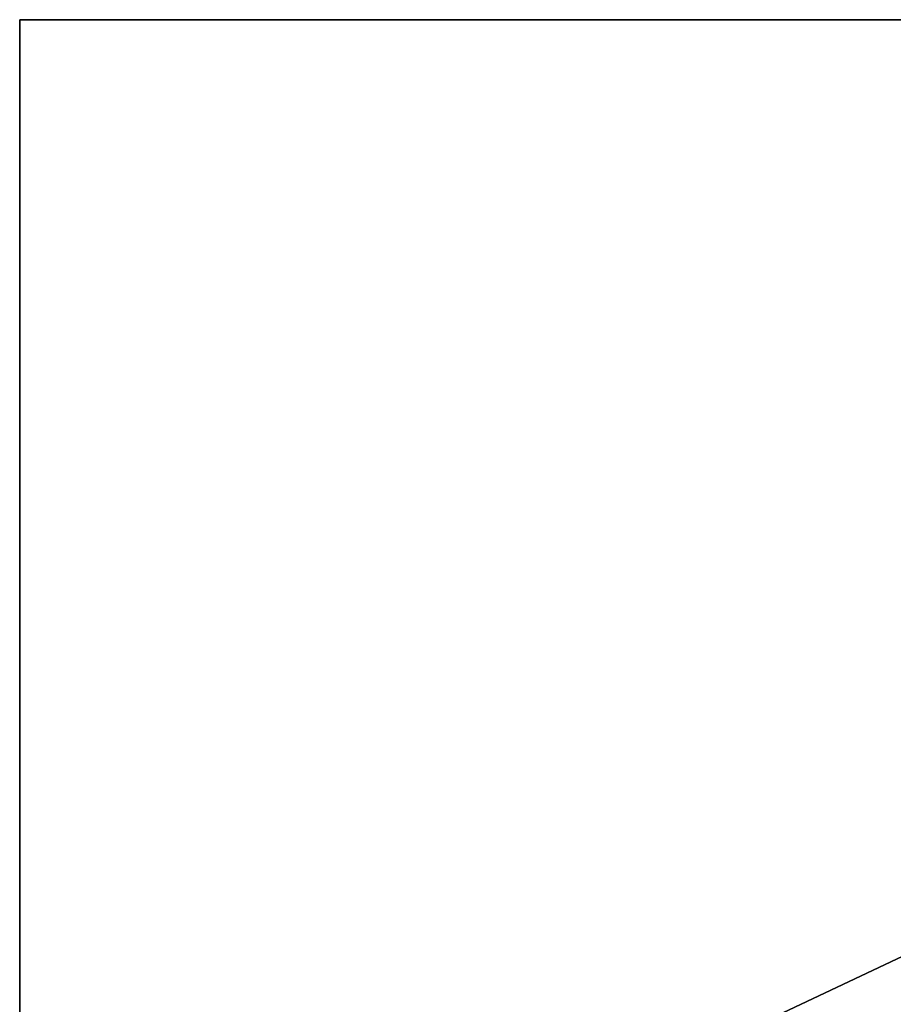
# Model space of a CAD drawing. Header units: millimetres. Extents: x 2387 to 13955, y -4964 to 364.
# Tile 216 of 256: x 12185 to 12429, y -3047 to -2772. Entities that reach past the tile are written whole.
import ezdxf

# ---------------------------------------------------------------- set-up
doc = ezdxf.new("R2010")
doc.units = ezdxf.units.MM
doc.header["$MEASUREMENT"] = 0
doc.layers.add('limbo', color=7, linetype='Continuous', true_color=0x000000)

msp = doc.modelspace()

# ---------------------------------------------------------------- linework, layer by layer
at = {"layer": 'limbo'}
for points in [[(12984.91, -2772.1, 254.07), (12184.66, -2772.1, 254.07), (12184.66, -3149.96, 254.07)], [(13012.82, -3219.27, 254.07), (12984.91, -2772.1, 254.07), (12184.66, -3149.96, 254.07)], [(12984.91, -2772.1, 254.07), (12184.66, -3149.96, 254.07), (12184.66, -2772.1, 254.07)], [(13012.82, -3219.27, 254.07), (12184.66, -3149.96, 254.07), (12984.91, -2772.1, 254.07)], [(12984.91, -2772.1, 234.07), (12184.66, -3149.96, 234.07), (13012.82, -3219.27, 234.07)], [(12184.66, -2772.1, 234.07), (12184.66, -3149.96, 234.07), (12984.91, -2772.1, 234.07)], [(12984.91, -2772.1, 234.07), (13012.82, -3219.27, 234.07), (12184.66, -3149.96, 234.07)], [(12184.66, -2772.1, 234.07), (12984.91, -2772.1, 234.07), (12184.66, -3149.96, 234.07)], [(12984.91, -2772.1, 254.07), (12184.66, -2772.1, 254.07), (12184.66, -3149.96, 254.07)], [(13012.82, -3219.27, 254.07), (12984.91, -2772.1, 254.07), (12184.66, -3149.96, 254.07)], [(12984.91, -2772.1, 254.07), (12184.66, -3149.96, 254.07), (12184.66, -2772.1, 254.07)], [(13012.82, -3219.27, 254.07), (12184.66, -3149.96, 254.07), (12984.91, -2772.1, 254.07)], [(12984.91, -2772.1, 234.07), (12184.66, -3149.96, 234.07), (13012.82, -3219.27, 234.07)], [(12184.66, -2772.1, 234.07), (12184.66, -3149.96, 234.07), (12984.91, -2772.1, 234.07)], [(12984.91, -2772.1, 234.07), (13012.82, -3219.27, 234.07), (12184.66, -3149.96, 234.07)], [(12184.66, -2772.1, 234.07), (12984.91, -2772.1, 234.07), (12184.66, -3149.96, 234.07)], [(12184.66, -2772.1, 254.07), (12984.91, -2772.1, 254.07), (12984.91, -2772.1, 234.07), (12184.66, -2772.1, 234.07)], [(12184.66, -2772.1, 254.07), (12184.66, -2772.1, 234.07), (12984.91, -2772.1, 234.07), (12984.91, -2772.1, 254.07)]]:
    msp.add_3dface(points, dxfattribs=at)

doc.saveas('drawing.dxf')
